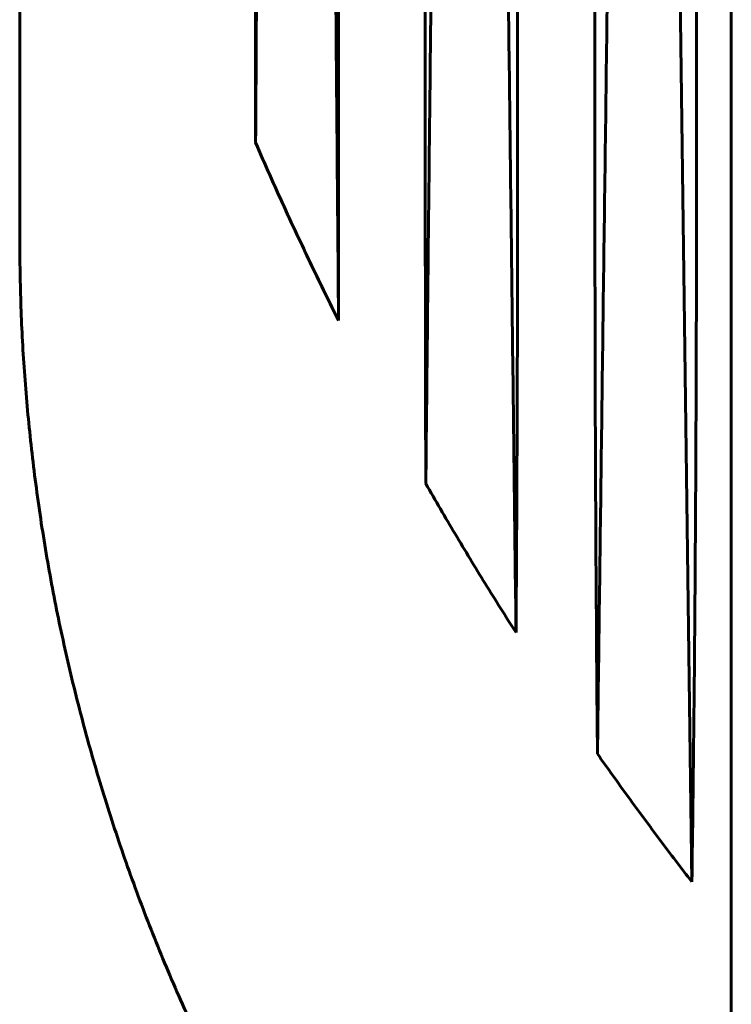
# Model space of a CAD drawing. Header units: millimetres. Extents: x 0 to 420, y 0 to 297.
# Tile 8 of 19: x 236 to 245, y 135 to 148. Entities that reach past the tile are written whole.
import ezdxf

# ---------------------------------------------------------------- set-up
doc = ezdxf.new("R2010")
doc.units = ezdxf.units.MM
doc.linetypes.add('K5LT_BASIC', pattern=[0])
doc.layers.add('Системный слой', color=7, linetype='Continuous')

msp = doc.modelspace()

# ---------------------------------------------------------------- linework, layer by layer
at = {"layer": 'Системный слой', "color": 150, "linetype": 'K5LT_BASIC', "lineweight": 60, "true_color": 0x0080ff}
for p, q in [((235.738, 145.343), (235.738, 216.343)), ((238.855, 146.607), (238.855, 216.234)), ((239.95, 145.343), (239.95, 216.196)), ((241.096, 145.343), (241.096, 216.156)), ((242.313, 145.343), (242.313, 216.113)), ((243.337, 145.343), (243.337, 216.077)), ((244.677, 145.343), (244.677, 216.031)), ((245.138, 145.343), (245.138, 216.015)), ((244.443, 150.107), (244.618, 136.847))]:
    msp.add_line(p, q, dxfattribs=at)
for points in [[(239.844, 155.915), (239.857, 154.604), (239.882, 151.992), (239.918, 148.106), (239.939, 145.537), (239.95, 144.257)], [(238.855, 146.607), (238.86, 147.513), (238.871, 149.308), (238.888, 151.947), (238.901, 153.671), (238.908, 154.524)], [(241.103, 142.105), (241.116, 143.412), (241.143, 146.022), (241.186, 149.925), (241.217, 152.519), (241.232, 153.815)], [(242.144, 152.628), (242.161, 151.21), (242.195, 148.396), (242.245, 144.233), (242.278, 141.497), (242.294, 140.139)], [(243.37, 138.536), (243.387, 139.886), (243.422, 142.611), (243.476, 146.778), (243.514, 149.608), (243.532, 151.036)], [(238.855, 146.607), (238.916, 146.465), (239.04, 146.183), (239.229, 145.762), (239.358, 145.482), (239.424, 145.343)], [(239.424, 145.343), (239.483, 145.222), (239.595, 144.977), (239.772, 144.616), (239.889, 144.376), (239.95, 144.257)], [(239.95, 144.257), (239.95, 144.378), (239.95, 144.619), (239.95, 144.981), (239.95, 145.222), (239.95, 145.343)], [(241.103, 142.105), (241.101, 142.465), (241.099, 143.184), (241.097, 144.263), (241.096, 144.983), (241.096, 145.343)], [(242.313, 145.343), (242.313, 144.765), (242.312, 143.608), (242.305, 141.873), (242.298, 140.717), (242.294, 140.139)], [(243.37, 138.536), (243.363, 139.292), (243.351, 140.804), (243.34, 143.073), (243.337, 144.586), (243.337, 145.343)], [(244.618, 136.847), (244.627, 137.533), (244.644, 138.925), (244.663, 141.126), (244.674, 143.269), (244.677, 144.658), (244.677, 145.343)], [(245.138, 145.343), (245.138, 138.846), (245.138, 132.357), (245.137, 125.879)], [(241.103, 142.105), (241.23, 141.881), (241.489, 141.439), (241.885, 140.783), (242.157, 140.353), (242.294, 140.139)], [(243.37, 138.536), (243.505, 138.345), (243.777, 137.964), (244.194, 137.401), (244.475, 137.03), (244.618, 136.847)]]:
    msp.add_open_spline(points, degree=3, dxfattribs=at)
msp.add_rational_spline([(235.738, 145.343), (235.738, 137.626), (239.094, 130.677), (245.137, 125.879)], [1, 0.93365109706, 0.93365109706, 1], degree=3, dxfattribs=at)

doc.saveas('drawing.dxf')
